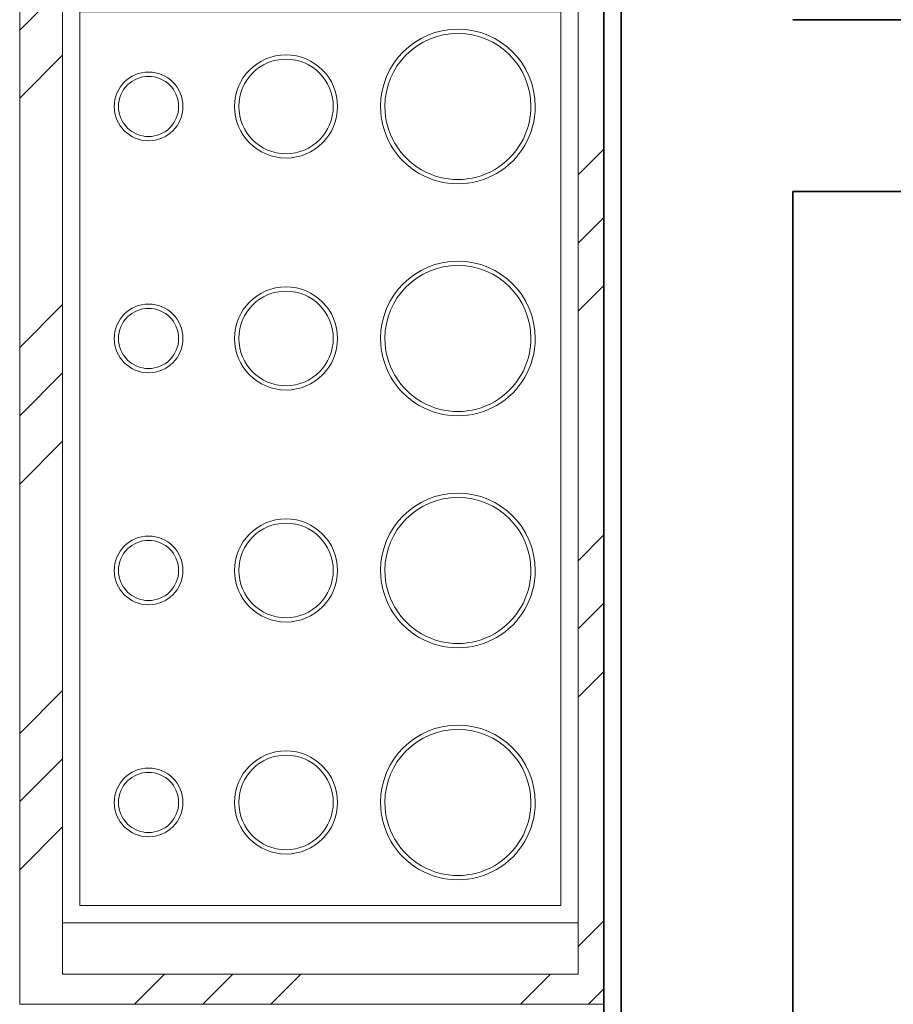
# Model space of a CAD drawing. Header units: centimetres. Extents: x 511 to 2122, y 723 to 1373.
# Tile 29 of 89: x 1367 to 1418, y 886 to 943. Entities that reach past the tile are written whole.
import ezdxf

# ---------------------------------------------------------------- set-up
doc = ezdxf.new("R2010")
doc.units = ezdxf.units.CM
for name, color, linetype, lineweight in [('A-GENM', 13, 'Continuous', 18), ('A-WALL', 113, 'Continuous', 18), ('I-FURN', 30, 'Continuous', 18), ('Q-CASE', 31, 'Continuous', 18)]:
    doc.layers.add(name, color=color, linetype=linetype, lineweight=lineweight)

# ---------------------------------------------------------------- blocks, each defined once
blk = doc.blocks.new('aparador01 - aparador 45x120-475232-PROJETO_TÉRREO')
at = {"layer": 'I-FURN'}
h = blk.add_hatch(dxfattribs=at)
h.set_pattern_fill('FP_8', color=256, style=0, pattern_type=2)
h.set_pattern_definition([(135, (929.738, -1380.65), (-11.22532, -11.22532), []), (135, (929.738, -1376.682), (-22.45064, 2e-15), []), (135, (929.738, -1384.619), (-22.45064, 2e-15), [])])
h.paths.add_polyline_path([(44.032, 20.413), (-40.968, 20.413), (-40.968, -13.587), (44.032, -13.587), (44.032, 18.95)], flags=0)
h.paths.add_polyline_path([(42.287, -10.087), (42.287, -11.087), (-17.713, -11.087), (-17.713, 18.913), (42.287, 18.913), (42.287, -2.433)], flags=0)
h.paths.add_polyline_path([(-22.262, -1.587), (-22.421, -2.677), (-22.85, -3.654), (-23.436, -4.417), (-24.262, -5.051), (-25.227, -5.451), (-26.262, -5.587), (-27.386, -5.416), (-28.262, -5.051), (-29.091, -4.415), (-29.727, -3.587), (-30.137, -2.538), (-30.262, -1.587), (-30.104, -0.497), (-29.675, 0.48), (-29.089, 1.243), (-28.262, 1.877), (-27.298, 2.277), (-26.166, 2.4), (-25.139, 2.241), (-24.262, 1.877), (-23.434, 1.241), (-22.798, 0.413), (-22.388, -0.636), (-22.278, -1.469)], flags=0)
h.paths.add_polyline_path([(-25.039, -2.404), (-25.173, -2.598), (-25.058, -2.433)], flags=0)
h.paths.add_polyline_path([(-26.838, -0.203), (-26.891, -0.237), (-26.865, -0.223)], flags=0)
h.paths.add_polyline_path([(-28.262, 11.413), (-28.406, 10.248), (-28.808, 9.163), (-29.418, 8.231), (-30.145, 7.504), (-31.093, 6.908), (-32.15, 6.538), (-33.336, 6.421), (-34.375, 6.538), (-35.512, 6.959), (-36.453, 7.577), (-37.172, 8.296), (-37.79, 9.308), (-38.14, 10.323), (-38.262, 11.413), (-38.119, 12.578), (-37.717, 13.663), (-37.107, 14.595), (-36.278, 15.386), (-35.414, 15.924), (-34.375, 16.288), (-33.189, 16.405), (-32.098, 16.269), (-31.012, 15.867), (-30.08, 15.258), (-29.353, 14.53), (-28.735, 13.518), (-28.385, 12.503), (-28.271, 11.486)], flags=0)
h.paths.add_polyline_path([(-32.039, 10.596), (-32.154, 10.434), (-32.072, 10.547)], flags=0)
h.paths.add_polyline_path([(-33.838, 12.797), (-33.891, 12.763), (-33.865, 12.777)], flags=0)
for p, q in [((-40.968, 20.413), (-40.968, -13.587)), ((44.032, -13.587), (44.032, 20.413)), ((-40.968, -13.587), (44.032, -13.587))]:
    blk.add_line(p, q, dxfattribs=at)
blk = doc.blocks.new('bandeja - bandeja 30x60x6cm-488453-PROJETO_TÉRREO')
at = {"layer": 'A-GENM'}
for p, q in [((-30, 15), (-27, 15)), ((-30, 15), (-30, -15)), ((-27, -15), (-27, 15)), ((27, 15), (-27, 15)), ((-27, 15), (-27, -15)), ((27, 15), (30, 15)), ((27, -15), (27, 15)), ((27, -15), (27, 15)), ((30, 15), (30, -15)), ((-26, 14), (26, 14)), ((-26, -14), (-26, 14)), ((26, 14), (26, -14)), ((26, -14), (-26, -14)), ((-27, -15), (-30, -15)), ((-27, -15), (27, -15)), ((30, -15), (27, -15))]:
    blk.add_line(p, q, dxfattribs=at)
blk = doc.blocks.new('taça - taça vinho 26cm-488406-PROJETO_TÉRREO')
at = {"layer": 'A-GENM'}
for radius, start, end in [(4.5, 360, 180), (4.25, 360, 180), (4.5, 180, 360), (4.25, 180, 360)]:
    blk.add_arc((0, 0), radius, start, end, dxfattribs=at)
blk = doc.blocks.new('taça - taça flute 21cm-490853-PROJETO_TÉRREO')
at = {"layer": 'A-GENM'}
for radius, start, end in [(2, 360, 180), (1.75, 360, 180), (2, 180, 360), (1.75, 180, 360)]:
    blk.add_arc((0, 0), radius, start, end, dxfattribs=at)
blk = doc.blocks.new('taça - taça vinho tinto 17cm-490854-PROJETO_TÉRREO')
at = {"layer": 'A-GENM'}
for radius, start, end in [(3, 360, 180), (2.75, 360, 180), (3, 180, 360), (2.75, 180, 360)]:
    blk.add_arc((0, 0), radius, start, end, dxfattribs=at)
blk = doc.blocks.new('Componentes de gabinete 15 - Componentes de gabinete 15-518534-PROJETO_TÉRREO')
at = {"layer": 'Q-CASE', "lineweight": 35}
for p, q in [((1401.063, 1033), (1401.063, 833)), ((1402.063, 833), (1402.063, 1033))]:
    blk.add_line(p, q, dxfattribs=at)

msp = doc.modelspace()

# ---------------------------------------------------------------- linework, layer by layer
at = {"layer": 'A-WALL', "lineweight": 35}
for p, q in [((1402.063, 1033), (1402.063, 828)), ((1692.063, 943), (1412.063, 943)), ((1412.063, 933), (1682.063, 933)), ((1412.063, 828), (1412.063, 933))]:
    msp.add_line(p, q, dxfattribs=at)

# ---------------------------------------------------------------- block references
at = {"layer": 'A-GENM'}
for name, p, rotation in [('bandeja - bandeja 30x60x6cm-488453-PROJETO_TÉRREO', (1384.563, 917.451), 269.9999999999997), ('taça - taça vinho 26cm-488406-PROJETO_TÉRREO', (1392.566, 937.951), 180), ('taça - taça vinho 26cm-488406-PROJETO_TÉRREO', (1392.566, 924.451), 180), ('taça - taça vinho 26cm-488406-PROJETO_TÉRREO', (1392.566, 910.951), 180), ('taça - taça vinho 26cm-488406-PROJETO_TÉRREO', (1392.566, 897.451), 180)]:
    msp.add_blockref(name, p, dxfattribs=dict(at, rotation=rotation))
for name, p in [('taça - taça vinho tinto 17cm-490854-PROJETO_TÉRREO', (1382.563, 937.951)), ('taça - taça flute 21cm-490853-PROJETO_TÉRREO', (1374.563, 937.951)), ('taça - taça vinho tinto 17cm-490854-PROJETO_TÉRREO', (1382.563, 924.451)), ('taça - taça flute 21cm-490853-PROJETO_TÉRREO', (1374.563, 924.451)), ('taça - taça vinho tinto 17cm-490854-PROJETO_TÉRREO', (1382.563, 910.951)), ('taça - taça flute 21cm-490853-PROJETO_TÉRREO', (1374.563, 910.951)), ('taça - taça vinho tinto 17cm-490854-PROJETO_TÉRREO', (1382.563, 897.451)), ('taça - taça flute 21cm-490853-PROJETO_TÉRREO', (1374.563, 897.451))]:
    msp.add_blockref(name, p, dxfattribs=at)
at = {"layer": 'I-FURN', "rotation": 269.9999999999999}
msp.add_blockref('aparador01 - aparador 45x120-475232-PROJETO_TÉRREO', (1380.65, 929.738), dxfattribs=at)
at = {"layer": 'Q-CASE'}
msp.add_blockref('Componentes de gabinete 15 - Componentes de gabinete 15-518534-PROJETO_TÉRREO', (0, 0), dxfattribs=at)

doc.saveas('drawing.dxf')
